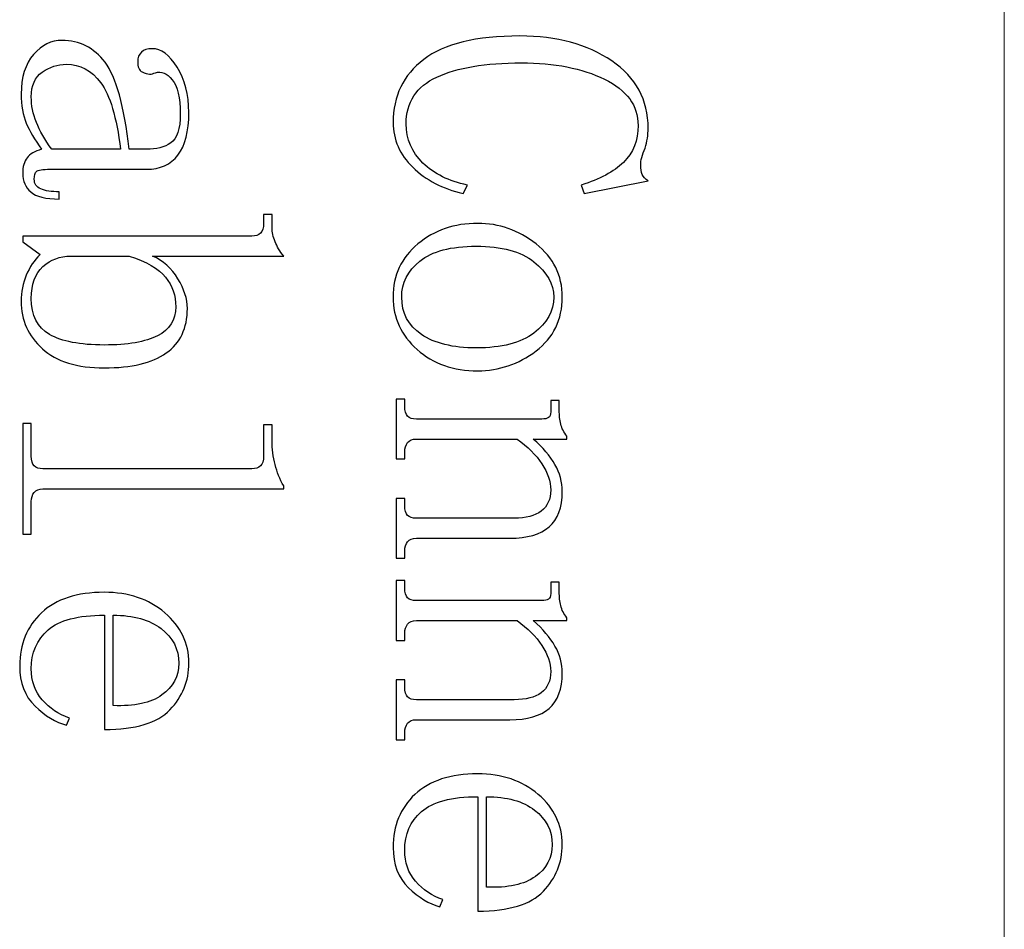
# Model space of a CAD drawing. Header units: millimetres. Extents: x -420 to 420, y -297 to 297.
# Tile 62 of 203: x -12 to 3, y -96 to -82. Entities that reach past the tile are written whole.
import ezdxf
from ezdxf.lldxf.tags import DXFTag

# ---------------------------------------------------------------- set-up
doc = ezdxf.new("R2010")
doc.units = ezdxf.units.MM
doc.header["$MEASUREMENT"] = 0
doc.layers.add('layer 1', color=7, linetype='Continuous')
tags = doc.linetypes.add('New Line4', pattern=[20.2, 12.7, -2.5, 2.5, -2.5]).pattern_tags.tags
tags[10:11] = [DXFTag(74, 4), DXFTag(75, 0), DXFTag(340, '0'), DXFTag(46, 1.0), DXFTag(50, 0.0), DXFTag(44, 0.0), DXFTag(45, 0.0)]
tags[8:9] = [DXFTag(74, 4), DXFTag(75, 0), DXFTag(340, '0'), DXFTag(46, 1.0), DXFTag(50, 0.0), DXFTag(44, 0.0), DXFTag(45, 0.0)]
tags[6:7] = [DXFTag(74, 4), DXFTag(75, 0), DXFTag(340, '0'), DXFTag(46, 1.0), DXFTag(50, 0.0), DXFTag(44, 0.0), DXFTag(45, 0.0)]
tags[4:5] = [DXFTag(74, 4), DXFTag(75, 0), DXFTag(340, '0'), DXFTag(46, 1.0), DXFTag(50, 0.0), DXFTag(44, 0.0), DXFTag(45, 0.0)]

msp = doc.modelspace()

# ---------------------------------------------------------------- linework, layer by layer
at = {"layer": 'layer 1', "linetype": 'New Line4', "lineweight": 9}
msp.add_open_spline([(3.3442, -45.5514), (3.3442, -45.5514), (3.3442, -135.5531), (3.3442, -135.5531)], degree=3, dxfattribs=at)
at = {"layer": 'layer 1'}
for points, knots in [([(-12.427, -83.094), (-12.427, -82.8223), (-12.3612, -82.6107), (-12.2284, -82.4592), (-12.2284, -82.4592), (-12.0956, -82.3078), (-11.9437, -82.2321), (-11.7721, -82.2321), (-11.7721, -82.2321), (-11.4915, -82.2321), (-11.2619, -82.3496), (-11.0822, -82.5835), (-11.0822, -82.5835), (-10.9025, -82.8184), (-10.7746, -83.2833), (-10.6958, -83.9792), (-10.6958, -83.9792), (-10.6958, -83.9792), (-10.4143, -83.9792), (-10.4143, -83.9792), (-10.4143, -83.9792), (-10.2585, -83.9792), (-10.1297, -83.9453), (-10.0278, -83.8773), (-10.0278, -83.8773), (-9.926, -83.8084), (-9.8751, -83.6531), (-9.8751, -83.4104), (-9.8751, -83.4104), (-9.8751, -83.1532), (-9.9181, -82.9708), (-10.0039, -82.865), (-10.0039, -82.865), (-10.0898, -82.7582), (-10.1797, -82.7203), (-10.2735, -82.7514), (-10.2735, -82.7514), (-10.3044, -82.766), (-10.3363, -82.7737), (-10.3683, -82.7737), (-10.3683, -82.7737), (-10.4003, -82.7737), (-10.4392, -82.7621), (-10.4871, -82.7398), (-10.4871, -82.7398), (-10.534, -82.7174), (-10.558, -82.6602), (-10.558, -82.5699), (-10.558, -82.5699), (-10.558, -82.5097), (-10.538, -82.4602), (-10.4992, -82.4224), (-10.4992, -82.4224), (-10.4602, -82.3845), (-10.4012, -82.3661), (-10.3234, -82.3661), (-10.3234, -82.3661), (-10.1827, -82.3661), (-10.0499, -82.4651), (-9.9251, -82.6621), (-9.9251, -82.6621), (-9.8002, -82.8591), (-9.7374, -83.1018), (-9.7374, -83.3901), (-9.7374, -83.3901), (-9.7374, -83.6929), (-9.7962, -83.92), (-9.9131, -84.0724), (-9.9131, -84.0724), (-10.0299, -84.2238), (-10.1976, -84.2995), (-10.4163, -84.2995), (-10.4163, -84.2995), (-10.4163, -84.2995), (-11.9598, -84.2995), (-11.9598, -84.2995), (-11.9598, -84.2995), (-12.0846, -84.2995), (-12.1584, -84.3112), (-12.1824, -84.3335), (-12.1824, -84.3335), (-12.2053, -84.3558), (-12.2174, -84.3976), (-12.2174, -84.4577), (-12.2174, -84.4577), (-12.2174, -84.5325), (-12.1824, -84.5859), (-12.1115, -84.616), (-12.1115, -84.616), (-12.0406, -84.646), (-11.9418, -84.6606), (-11.816, -84.6606), (-11.816, -84.6606), (-11.816, -84.6606), (-11.816, -84.7771), (-11.816, -84.7771), (-11.816, -84.7771), (-12.0347, -84.7771), (-12.1874, -84.7392), (-12.2742, -84.6635), (-12.2742, -84.6635), (-12.3601, -84.5868), (-12.403, -84.4888), (-12.403, -84.3665), (-12.403, -84.3665), (-12.403, -84.2607), (-12.3801, -84.1772), (-12.3332, -84.1161), (-12.3332, -84.1161), (-12.2863, -84.0549), (-12.2093, -84.0093), (-12.1005, -83.9792), (-12.1005, -83.9792), (-12.2093, -83.8278), (-12.2912, -83.688), (-12.3451, -83.5599), (-12.3451, -83.5599), (-12.4, -83.4308), (-12.427, -83.2755), (-12.427, -83.094)], [0, 0, 0, 0, 0.0322581, 0.0322581, 0.0322581, 0.0322581, 0.0645161, 0.0645161, 0.0645161, 0.0645161, 0.0967742, 0.0967742, 0.0967742, 0.0967742, 0.1290323, 0.1290323, 0.1290323, 0.1290323, 0.1612903, 0.1612903, 0.1612903, 0.1612903, 0.1935484, 0.1935484, 0.1935484, 0.1935484, 0.2258065, 0.2258065, 0.2258065, 0.2258065, 0.2580645, 0.2580645, 0.2580645, 0.2580645, 0.2903226, 0.2903226, 0.2903226, 0.2903226, 0.3225806, 0.3225806, 0.3225806, 0.3225806, 0.3548387, 0.3548387, 0.3548387, 0.3548387, 0.3870968, 0.3870968, 0.3870968, 0.3870968, 0.4193548, 0.4193548, 0.4193548, 0.4193548, 0.4516129, 0.4516129, 0.4516129, 0.4516129, 0.483871, 0.483871, 0.483871, 0.483871, 0.516129, 0.516129, 0.516129, 0.516129, 0.5483871, 0.5483871, 0.5483871, 0.5483871, 0.5806452, 0.5806452, 0.5806452, 0.5806452, 0.6129032, 0.6129032, 0.6129032, 0.6129032, 0.6451613, 0.6451613, 0.6451613, 0.6451613, 0.6774194, 0.6774194, 0.6774194, 0.6774194, 0.7096774, 0.7096774, 0.7096774, 0.7096774, 0.7419355, 0.7419355, 0.7419355, 0.7419355, 0.7741935, 0.7741935, 0.7741935, 0.7741935, 0.8064516, 0.8064516, 0.8064516, 0.8064516, 0.8387097, 0.8387097, 0.8387097, 0.8387097, 0.8709677, 0.8709677, 0.8709677, 0.8709677, 0.9032258, 0.9032258, 0.9032258, 0.9032258, 0.9354839, 0.9354839, 0.9354839, 0.9354839, 1, 1, 1, 1]), ([(-6.4606, -83.5512), (-6.4606, -83.1261), (-6.2969, -82.7883), (-5.9694, -82.5379), (-5.9694, -82.5379), (-5.6419, -82.2874), (-5.1277, -82.1622), (-4.4269, -82.1622), (-4.4269, -82.1622), (-3.8338, -82.1622), (-3.3436, -82.2952), (-2.9532, -82.5612), (-2.9532, -82.5612), (-2.5639, -82.8261), (-2.3692, -83.1872), (-2.3692, -83.6424), (-2.3692, -83.6424), (-2.3692, -83.7482), (-2.3852, -83.855), (-2.4171, -83.9608), (-2.4171, -83.9608), (-2.4651, -84.0676), (-2.489, -84.1588), (-2.489, -84.2345), (-2.489, -84.2345), (-2.489, -84.2947), (-2.481, -84.3442), (-2.4651, -84.382), (-2.4651, -84.382), (-2.4491, -84.4199), (-2.4171, -84.4548), (-2.3692, -84.4849), (-2.3692, -84.4849), (-2.3692, -84.4849), (-3.3936, -84.6897), (-3.3936, -84.6897), (-3.3936, -84.6897), (-3.3936, -84.6897), (-3.4415, -84.5529), (-3.4415, -84.5529), (-3.4415, -84.5529), (-3.146, -84.4616), (-2.9203, -84.3403), (-2.7646, -84.1889), (-2.7646, -84.1889), (-2.6089, -84.0365), (-2.531, -83.8395), (-2.531, -83.5958), (-2.531, -83.5958), (-2.531, -83.2765), (-2.7107, -83.03), (-3.0691, -82.8553), (-3.0691, -82.8553), (-3.4275, -82.6805), (-3.8728, -82.5932), (-4.403, -82.5932), (-4.403, -82.5932), (-4.98, -82.5932), (-5.4323, -82.6689), (-5.7597, -82.8213), (-5.7597, -82.8213), (-6.0872, -82.9727), (-6.251, -83.2241), (-6.251, -83.5735), (-6.251, -83.5735), (-6.251, -83.8162), (-6.1611, -84.0248), (-5.9824, -84.1996), (-5.9824, -84.1996), (-5.8027, -84.3743), (-5.5651, -84.4927), (-5.2685, -84.5529), (-5.2685, -84.5529), (-5.2685, -84.5529), (-5.3384, -84.6897), (-5.3384, -84.6897), (-5.3384, -84.6897), (-5.6659, -84.614), (-5.9345, -84.4733), (-6.1451, -84.2685), (-6.1451, -84.2685), (-6.3558, -84.0637), (-6.4606, -83.8249), (-6.4606, -83.5512)], [0, 0, 0, 0, 0.0454545, 0.0454545, 0.0454545, 0.0454545, 0.0909091, 0.0909091, 0.0909091, 0.0909091, 0.1363636, 0.1363636, 0.1363636, 0.1363636, 0.1818182, 0.1818182, 0.1818182, 0.1818182, 0.2272727, 0.2272727, 0.2272727, 0.2272727, 0.2727273, 0.2727273, 0.2727273, 0.2727273, 0.3181818, 0.3181818, 0.3181818, 0.3181818, 0.3636364, 0.3636364, 0.3636364, 0.3636364, 0.4090909, 0.4090909, 0.4090909, 0.4090909, 0.4545455, 0.4545455, 0.4545455, 0.4545455, 0.5, 0.5, 0.5, 0.5, 0.5454545, 0.5454545, 0.5454545, 0.5454545, 0.5909091, 0.5909091, 0.5909091, 0.5909091, 0.6363636, 0.6363636, 0.6363636, 0.6363636, 0.6818182, 0.6818182, 0.6818182, 0.6818182, 0.7272727, 0.7272727, 0.7272727, 0.7272727, 0.7727273, 0.7727273, 0.7727273, 0.7727273, 0.8181818, 0.8181818, 0.8181818, 0.8181818, 0.8636364, 0.8636364, 0.8636364, 0.8636364, 0.9090909, 0.9090909, 0.9090909, 0.9090909, 1, 1, 1, 1]), ([(-11.7021, -82.6165), (-11.8429, -82.6165), (-11.9717, -82.6582), (-12.0895, -82.7417), (-12.0895, -82.7417), (-12.2064, -82.8252), (-12.2653, -82.9572), (-12.2653, -83.1387), (-12.2653, -83.1387), (-12.2653, -83.2755), (-12.2383, -83.4114), (-12.1834, -83.5473), (-12.1834, -83.5473), (-12.1285, -83.6842), (-12.0466, -83.8278), (-11.9368, -83.9792), (-11.9368, -83.9792), (-11.9368, -83.9792), (-10.8336, -83.9792), (-10.8336, -83.9792), (-10.8336, -83.9792), (-10.8965, -83.4648), (-11.0023, -83.1086), (-11.1511, -82.9116), (-11.1511, -82.9116), (-11.2998, -82.7145), (-11.4835, -82.6165), (-11.7021, -82.6165)], [0, 0, 0, 0, 0.125, 0.125, 0.125, 0.125, 0.25, 0.25, 0.25, 0.25, 0.375, 0.375, 0.375, 0.375, 0.5, 0.5, 0.5, 0.5, 0.625, 0.625, 0.625, 0.625, 0.75, 0.75, 0.75, 0.75, 1, 1, 1, 1]), ([(-10.3214, -85.6914), (-10.1507, -85.7672), (-10.0139, -85.8885), (-9.9131, -86.0545), (-9.9131, -86.0545), (-9.8122, -86.2214), (-9.7613, -86.3806), (-9.7613, -86.532), (-9.7613, -86.532), (-9.7613, -86.8494), (-9.8741, -87.0882), (-10.1008, -87.2464), (-10.1008, -87.2464), (-10.3264, -87.4056), (-10.6579, -87.4851), (-11.0941, -87.4851), (-11.0941, -87.4851), (-11.5304, -87.4851), (-11.8619, -87.3832), (-12.0875, -87.1784), (-12.0875, -87.1784), (-12.3141, -86.9746), (-12.427, -86.7203), (-12.427, -86.4184), (-12.427, -86.4184), (-12.427, -86.267), (-12.4, -86.1263), (-12.3451, -85.9982), (-12.3451, -85.9982), (-12.2912, -85.8691), (-12.2174, -85.7594), (-12.1245, -85.6691), (-12.1245, -85.6691), (-12.1245, -85.6691), (-12.403, -85.4624), (-12.403, -85.4624), (-12.403, -85.4624), (-12.403, -85.4624), (-12.403, -85.3711), (-12.403, -85.3711), (-12.403, -85.3711), (-12.403, -85.3711), (-8.727, -85.3711), (-8.727, -85.3711), (-8.727, -85.3711), (-8.6641, -85.3711), (-8.6171, -85.3556), (-8.5862, -85.3255), (-8.5862, -85.3255), (-8.5553, -85.2945), (-8.5392, -85.2411), (-8.5392, -85.1654), (-8.5392, -85.1654), (-8.5392, -85.1654), (-8.5392, -85.0275), (-8.5392, -85.0275), (-8.5392, -85.0275), (-8.5392, -85.0275), (-8.4015, -85.0275), (-8.4015, -85.0275), (-8.4015, -85.0275), (-8.4015, -85.0275), (-8.4015, -85.2333), (-8.4015, -85.2333), (-8.4015, -85.2333), (-8.4015, -85.31), (-8.3856, -85.3867), (-8.3546, -85.4624), (-8.3546, -85.4624), (-8.3236, -85.5391), (-8.2777, -85.6148), (-8.2158, -85.6914), (-8.2158, -85.6914), (-8.2158, -85.6914), (-10.3214, -85.6914), (-10.3214, -85.6914)], [0, 0, 0, 0, 0.05, 0.05, 0.05, 0.05, 0.1, 0.1, 0.1, 0.1, 0.15, 0.15, 0.15, 0.15, 0.2, 0.2, 0.2, 0.2, 0.25, 0.25, 0.25, 0.25, 0.3, 0.3, 0.3, 0.3, 0.35, 0.35, 0.35, 0.35, 0.4, 0.4, 0.4, 0.4, 0.45, 0.45, 0.45, 0.45, 0.5, 0.5, 0.5, 0.5, 0.55, 0.55, 0.55, 0.55, 0.6, 0.6, 0.6, 0.6, 0.65, 0.65, 0.65, 0.65, 0.7, 0.7, 0.7, 0.7, 0.75, 0.75, 0.75, 0.75, 0.8, 0.8, 0.8, 0.8, 0.85, 0.85, 0.85, 0.85, 0.9, 0.9, 0.9, 0.9, 1, 1, 1, 1]), ([(-5.1038, -87.5317), (-5.4932, -87.5317), (-5.8176, -87.4182), (-6.0743, -87.191), (-6.0743, -87.191), (-6.3318, -86.963), (-6.4606, -86.6834), (-6.4606, -86.3495), (-6.4606, -86.3495), (-6.4606, -86.0011), (-6.3278, -85.7167), (-6.0633, -85.4973), (-6.0633, -85.4973), (-5.7977, -85.277), (-5.4782, -85.1673), (-5.1038, -85.1673), (-5.1038, -85.1673), (-4.7604, -85.1673), (-4.4488, -85.277), (-4.1683, -85.4973), (-4.1683, -85.4973), (-3.8877, -85.7167), (-3.747, -86.0011), (-3.747, -86.3495), (-3.747, -86.3495), (-3.747, -86.7135), (-3.8877, -87.0008), (-4.1683, -87.2134), (-4.1683, -87.2134), (-4.4488, -87.4259), (-4.7604, -87.5317), (-5.1038, -87.5317)], [0, 0, 0, 0, 0.1111111, 0.1111111, 0.1111111, 0.1111111, 0.2222222, 0.2222222, 0.2222222, 0.2222222, 0.3333333, 0.3333333, 0.3333333, 0.3333333, 0.4444444, 0.4444444, 0.4444444, 0.4444444, 0.5555556, 0.5555556, 0.5555556, 0.5555556, 0.6666667, 0.6666667, 0.6666667, 0.6666667, 0.7777778, 0.7777778, 0.7777778, 0.7777778, 1, 1, 1, 1]), ([(-5.1268, -85.5342), (-5.5331, -85.5342), (-5.8346, -85.6138), (-6.0293, -85.772), (-6.0293, -85.772), (-6.225, -85.9302), (-6.3229, -86.1234), (-6.3229, -86.3495), (-6.3229, -86.3495), (-6.3229, -86.6058), (-6.217, -86.8067), (-6.0064, -86.9494), (-6.0064, -86.9494), (-5.7957, -87.093), (-5.5021, -87.1648), (-5.1268, -87.1648), (-5.1268, -87.1648), (-4.7204, -87.1648), (-4.4119, -87.0853), (-4.2013, -86.927), (-4.2013, -86.927), (-3.9906, -86.7688), (-3.8848, -86.5757), (-3.8848, -86.3495), (-3.8848, -86.3495), (-3.8848, -86.1379), (-3.9906, -85.9496), (-4.2013, -85.7837), (-4.2013, -85.7837), (-4.4119, -85.6177), (-4.7204, -85.5342), (-5.1268, -85.5342)], [0, 0, 0, 0, 0.1111111, 0.1111111, 0.1111111, 0.1111111, 0.2222222, 0.2222222, 0.2222222, 0.2222222, 0.3333333, 0.3333333, 0.3333333, 0.3333333, 0.4444444, 0.4444444, 0.4444444, 0.4444444, 0.5555556, 0.5555556, 0.5555556, 0.5555556, 0.6666667, 0.6666667, 0.6666667, 0.6666667, 0.7777778, 0.7777778, 0.7777778, 0.7777778, 1, 1, 1, 1]), ([(-11.6333, -85.6914), (-11.805, -85.6914), (-11.9528, -85.7477), (-12.0776, -85.8613), (-12.0776, -85.8613), (-12.2023, -85.9749), (-12.2653, -86.1447), (-12.2653, -86.3709), (-12.2653, -86.3709), (-12.2653, -86.6427), (-12.1675, -86.8348), (-11.9728, -86.9484), (-11.9728, -86.9484), (-11.777, -87.062), (-11.4846, -87.1183), (-11.0941, -87.1183), (-11.0941, -87.1183), (-10.7198, -87.1183), (-10.4352, -87.0688), (-10.2395, -86.9707), (-10.2395, -86.9707), (-10.0448, -86.8727), (-9.947, -86.7184), (-9.947, -86.5068), (-9.947, -86.5068), (-9.947, -86.3253), (-10.0019, -86.167), (-10.1108, -86.0312), (-10.1108, -86.0312), (-10.2206, -85.8953), (-10.4152, -85.7817), (-10.6968, -85.6914), (-10.6968, -85.6914), (-10.6968, -85.6914), (-11.6333, -85.6914), (-11.6333, -85.6914)], [0, 0, 0, 0, 0.1, 0.1, 0.1, 0.1, 0.2, 0.2, 0.2, 0.2, 0.3, 0.3, 0.3, 0.3, 0.4, 0.4, 0.4, 0.4, 0.5, 0.5, 0.5, 0.5, 0.6, 0.6, 0.6, 0.6, 0.7, 0.7, 0.7, 0.7, 0.8, 0.8, 0.8, 0.8, 1, 1, 1, 1]), ([(-6.4127, -87.986), (-6.4127, -87.986), (-6.2749, -87.986), (-6.2749, -87.986), (-6.2749, -87.986), (-6.2749, -87.986), (-6.2749, -88.1006), (-6.2749, -88.1006), (-6.2749, -88.1006), (-6.2749, -88.1763), (-6.2589, -88.2297), (-6.228, -88.2607), (-6.228, -88.2607), (-6.1971, -88.2908), (-6.1501, -88.3063), (-6.0872, -88.3063), (-6.0872, -88.3063), (-6.0872, -88.3063), (-4.0735, -88.3063), (-4.0735, -88.3063), (-4.0735, -88.3063), (-4.0265, -88.3063), (-3.9916, -88.2986), (-3.9677, -88.283), (-3.9677, -88.283), (-3.9447, -88.2685), (-3.9327, -88.2374), (-3.9327, -88.1918), (-3.9327, -88.1918), (-3.9327, -88.1918), (-3.9327, -88.0093), (-3.9327, -88.0093), (-3.9327, -88.0093), (-3.9327, -88.0093), (-3.795, -88.0093), (-3.795, -88.0093), (-3.795, -88.0093), (-3.795, -88.0093), (-3.795, -88.1695), (-3.795, -88.1695), (-3.795, -88.1695), (-3.795, -88.2452), (-3.7869, -88.318), (-3.771, -88.3869), (-3.771, -88.3869), (-3.7549, -88.4548), (-3.7231, -88.5199), (-3.6751, -88.581), (-3.6751, -88.581), (-3.6751, -88.581), (-3.6751, -88.6266), (-3.6751, -88.6266), (-3.6751, -88.6266), (-3.6751, -88.6266), (-4.2133, -88.6266), (-4.2133, -88.6266), (-4.2133, -88.6266), (-4.0575, -88.7625), (-3.9416, -88.8994), (-3.8638, -89.0353), (-3.8638, -89.0353), (-3.7859, -89.1721), (-3.747, -89.3158), (-3.747, -89.4672), (-3.747, -89.4672), (-3.747, -89.7244), (-3.8169, -89.9137), (-3.9577, -90.035), (-3.9577, -90.035), (-4.0984, -90.1563), (-4.3091, -90.2165), (-4.5897, -90.2165), (-4.5897, -90.2165), (-4.5897, -90.2165), (-6.0872, -90.2165), (-6.0872, -90.2165), (-6.0872, -90.2165), (-6.1501, -90.2165), (-6.1971, -90.2359), (-6.228, -90.2738), (-6.228, -90.2738), (-6.2589, -90.3116), (-6.2749, -90.3611), (-6.2749, -90.4223), (-6.2749, -90.4223), (-6.2749, -90.4223), (-6.2749, -90.5368), (-6.2749, -90.5368), (-6.2749, -90.5368), (-6.2749, -90.5368), (-6.4127, -90.5368), (-6.4127, -90.5368), (-6.4127, -90.5368), (-6.4127, -90.5368), (-6.4127, -89.5778), (-6.4127, -89.5778), (-6.4127, -89.5778), (-6.4127, -89.5778), (-6.2749, -89.5778), (-6.2749, -89.5778), (-6.2749, -89.5778), (-6.2749, -89.5778), (-6.2749, -89.6914), (-6.2749, -89.6914), (-6.2749, -89.6914), (-6.2749, -89.7671), (-6.2589, -89.8205), (-6.228, -89.8506), (-6.228, -89.8506), (-6.1971, -89.8807), (-6.1501, -89.8962), (-6.0872, -89.8962), (-6.0872, -89.8962), (-6.0872, -89.8962), (-4.5178, -89.8962), (-4.5178, -89.8962), (-4.5178, -89.8962), (-4.3311, -89.8962), (-4.1862, -89.8584), (-4.0844, -89.7826), (-4.0844, -89.7826), (-3.9836, -89.7069), (-3.9327, -89.5943), (-3.9327, -89.4429), (-3.9327, -89.4429), (-3.9327, -89.307), (-3.9796, -89.1673), (-4.0735, -89.0236), (-4.0735, -89.0236), (-4.1673, -88.88), (-4.3001, -88.748), (-4.4718, -88.6266), (-4.4718, -88.6266), (-4.4718, -88.6266), (-6.0872, -88.6266), (-6.0872, -88.6266), (-6.0872, -88.6266), (-6.1501, -88.6266), (-6.1971, -88.6461), (-6.228, -88.6839), (-6.228, -88.6839), (-6.2589, -88.7218), (-6.2749, -88.7703), (-6.2749, -88.8314), (-6.2749, -88.8314), (-6.2749, -88.8314), (-6.2749, -88.945), (-6.2749, -88.945), (-6.2749, -88.945), (-6.2749, -88.945), (-6.4127, -88.945), (-6.4127, -88.945), (-6.4127, -88.945), (-6.4127, -88.945), (-6.4127, -87.986), (-6.4127, -87.986)], [0, 0, 0, 0, 0.025, 0.025, 0.025, 0.025, 0.05, 0.05, 0.05, 0.05, 0.075, 0.075, 0.075, 0.075, 0.1, 0.1, 0.1, 0.1, 0.125, 0.125, 0.125, 0.125, 0.15, 0.15, 0.15, 0.15, 0.175, 0.175, 0.175, 0.175, 0.2, 0.2, 0.2, 0.2, 0.225, 0.225, 0.225, 0.225, 0.25, 0.25, 0.25, 0.25, 0.275, 0.275, 0.275, 0.275, 0.3, 0.3, 0.3, 0.3, 0.325, 0.325, 0.325, 0.325, 0.35, 0.35, 0.35, 0.35, 0.375, 0.375, 0.375, 0.375, 0.4, 0.4, 0.4, 0.4, 0.425, 0.425, 0.425, 0.425, 0.45, 0.45, 0.45, 0.45, 0.475, 0.475, 0.475, 0.475, 0.5, 0.5, 0.5, 0.5, 0.525, 0.525, 0.525, 0.525, 0.55, 0.55, 0.55, 0.55, 0.575, 0.575, 0.575, 0.575, 0.6, 0.6, 0.6, 0.6, 0.625, 0.625, 0.625, 0.625, 0.65, 0.65, 0.65, 0.65, 0.675, 0.675, 0.675, 0.675, 0.7, 0.7, 0.7, 0.7, 0.725, 0.725, 0.725, 0.725, 0.75, 0.75, 0.75, 0.75, 0.775, 0.775, 0.775, 0.775, 0.8, 0.8, 0.8, 0.8, 0.825, 0.825, 0.825, 0.825, 0.85, 0.85, 0.85, 0.85, 0.875, 0.875, 0.875, 0.875, 0.9, 0.9, 0.9, 0.9, 0.925, 0.925, 0.925, 0.925, 0.95, 0.95, 0.95, 0.95, 1, 1, 1, 1]), ([(-8.4015, -88.649), (-8.4015, -88.7858), (-8.3856, -88.9149), (-8.3546, -89.0362), (-8.3546, -89.0362), (-8.3236, -89.1576), (-8.2777, -89.2721), (-8.2158, -89.3789), (-8.2158, -89.3789), (-8.2158, -89.3789), (-8.2158, -89.4245), (-8.2158, -89.4245), (-8.2158, -89.4245), (-8.2158, -89.4245), (-12.0776, -89.4245), (-12.0776, -89.4245), (-12.0776, -89.4245), (-12.1404, -89.4245), (-12.1874, -89.4439), (-12.2184, -89.4818), (-12.2184, -89.4818), (-12.2492, -89.5196), (-12.2653, -89.5681), (-12.2653, -89.6293), (-12.2653, -89.6293), (-12.2653, -89.6293), (-12.2653, -90.1525), (-12.2653, -90.1525), (-12.2653, -90.1525), (-12.2653, -90.1525), (-12.403, -90.1525), (-12.403, -90.1525), (-12.403, -90.1525), (-12.403, -90.1525), (-12.403, -88.3762), (-12.403, -88.3762), (-12.403, -88.3762), (-12.403, -88.3762), (-12.2653, -88.3762), (-12.2653, -88.3762), (-12.2653, -88.3762), (-12.2653, -88.3762), (-12.2653, -88.8994), (-12.2653, -88.8994), (-12.2653, -88.8994), (-12.2653, -88.9751), (-12.2492, -89.0285), (-12.2184, -89.0586), (-12.2184, -89.0586), (-12.1874, -89.0887), (-12.1404, -89.1042), (-12.0776, -89.1042), (-12.0776, -89.1042), (-12.0776, -89.1042), (-8.727, -89.1042), (-8.727, -89.1042), (-8.727, -89.1042), (-8.6641, -89.1042), (-8.6171, -89.0887), (-8.5862, -89.0586), (-8.5862, -89.0586), (-8.5553, -89.0285), (-8.5392, -88.9751), (-8.5392, -88.8994), (-8.5392, -88.8994), (-8.5392, -88.8994), (-8.5392, -88.3985), (-8.5392, -88.3985), (-8.5392, -88.3985), (-8.5392, -88.3985), (-8.4015, -88.3985), (-8.4015, -88.3985), (-8.4015, -88.3985), (-8.4015, -88.3985), (-8.4015, -88.649), (-8.4015, -88.649)], [0, 0, 0, 0, 0.05, 0.05, 0.05, 0.05, 0.1, 0.1, 0.1, 0.1, 0.15, 0.15, 0.15, 0.15, 0.2, 0.2, 0.2, 0.2, 0.25, 0.25, 0.25, 0.25, 0.3, 0.3, 0.3, 0.3, 0.35, 0.35, 0.35, 0.35, 0.4, 0.4, 0.4, 0.4, 0.45, 0.45, 0.45, 0.45, 0.5, 0.5, 0.5, 0.5, 0.55, 0.55, 0.55, 0.55, 0.6, 0.6, 0.6, 0.6, 0.65, 0.65, 0.65, 0.65, 0.7, 0.7, 0.7, 0.7, 0.75, 0.75, 0.75, 0.75, 0.8, 0.8, 0.8, 0.8, 0.85, 0.85, 0.85, 0.85, 0.9, 0.9, 0.9, 0.9, 1, 1, 1, 1]), ([(-6.4127, -90.8979), (-6.4127, -90.8979), (-6.2749, -90.8979), (-6.2749, -90.8979), (-6.2749, -90.8979), (-6.2749, -90.8979), (-6.2749, -91.0125), (-6.2749, -91.0125), (-6.2749, -91.0125), (-6.2749, -91.0882), (-6.2589, -91.1416), (-6.228, -91.1726), (-6.228, -91.1726), (-6.1971, -91.2027), (-6.1501, -91.2182), (-6.0872, -91.2182), (-6.0872, -91.2182), (-6.0872, -91.2182), (-4.0735, -91.2182), (-4.0735, -91.2182), (-4.0735, -91.2182), (-4.0265, -91.2182), (-3.9916, -91.2105), (-3.9677, -91.1949), (-3.9677, -91.1949), (-3.9447, -91.1804), (-3.9327, -91.1493), (-3.9327, -91.1037), (-3.9327, -91.1037), (-3.9327, -91.1037), (-3.9327, -90.9212), (-3.9327, -90.9212), (-3.9327, -90.9212), (-3.9327, -90.9212), (-3.795, -90.9212), (-3.795, -90.9212), (-3.795, -90.9212), (-3.795, -90.9212), (-3.795, -91.0814), (-3.795, -91.0814), (-3.795, -91.0814), (-3.795, -91.1571), (-3.7869, -91.2299), (-3.771, -91.2988), (-3.771, -91.2988), (-3.7549, -91.3667), (-3.7231, -91.4318), (-3.6751, -91.4929), (-3.6751, -91.4929), (-3.6751, -91.4929), (-3.6751, -91.5385), (-3.6751, -91.5385), (-3.6751, -91.5385), (-3.6751, -91.5385), (-4.2133, -91.5385), (-4.2133, -91.5385), (-4.2133, -91.5385), (-4.0575, -91.6744), (-3.9416, -91.8113), (-3.8638, -91.9472), (-3.8638, -91.9472), (-3.7859, -92.084), (-3.747, -92.2277), (-3.747, -92.3791), (-3.747, -92.3791), (-3.747, -92.6363), (-3.8169, -92.8256), (-3.9577, -92.9469), (-3.9577, -92.9469), (-4.0984, -93.0682), (-4.3091, -93.1284), (-4.5897, -93.1284), (-4.5897, -93.1284), (-4.5897, -93.1284), (-6.0872, -93.1284), (-6.0872, -93.1284), (-6.0872, -93.1284), (-6.1501, -93.1284), (-6.1971, -93.1478), (-6.228, -93.1857), (-6.228, -93.1857), (-6.2589, -93.2235), (-6.2749, -93.273), (-6.2749, -93.3342), (-6.2749, -93.3342), (-6.2749, -93.3342), (-6.2749, -93.4487), (-6.2749, -93.4487), (-6.2749, -93.4487), (-6.2749, -93.4487), (-6.4127, -93.4487), (-6.4127, -93.4487), (-6.4127, -93.4487), (-6.4127, -93.4487), (-6.4127, -92.4897), (-6.4127, -92.4897), (-6.4127, -92.4897), (-6.4127, -92.4897), (-6.2749, -92.4897), (-6.2749, -92.4897), (-6.2749, -92.4897), (-6.2749, -92.4897), (-6.2749, -92.6033), (-6.2749, -92.6033), (-6.2749, -92.6033), (-6.2749, -92.679), (-6.2589, -92.7324), (-6.228, -92.7625), (-6.228, -92.7625), (-6.1971, -92.7926), (-6.1501, -92.8081), (-6.0872, -92.8081), (-6.0872, -92.8081), (-6.0872, -92.8081), (-4.5178, -92.8081), (-4.5178, -92.8081), (-4.5178, -92.8081), (-4.3311, -92.8081), (-4.1862, -92.7703), (-4.0844, -92.6945), (-4.0844, -92.6945), (-3.9836, -92.6188), (-3.9327, -92.5062), (-3.9327, -92.3548), (-3.9327, -92.3548), (-3.9327, -92.2189), (-3.9796, -92.0792), (-4.0735, -91.9355), (-4.0735, -91.9355), (-4.1673, -91.7919), (-4.3001, -91.6599), (-4.4718, -91.5385), (-4.4718, -91.5385), (-4.4718, -91.5385), (-6.0872, -91.5385), (-6.0872, -91.5385), (-6.0872, -91.5385), (-6.1501, -91.5385), (-6.1971, -91.558), (-6.228, -91.5958), (-6.228, -91.5958), (-6.2589, -91.6337), (-6.2749, -91.6822), (-6.2749, -91.7433), (-6.2749, -91.7433), (-6.2749, -91.7433), (-6.2749, -91.8569), (-6.2749, -91.8569), (-6.2749, -91.8569), (-6.2749, -91.8569), (-6.4127, -91.8569), (-6.4127, -91.8569), (-6.4127, -91.8569), (-6.4127, -91.8569), (-6.4127, -90.8979), (-6.4127, -90.8979)], [0, 0, 0, 0, 0.025, 0.025, 0.025, 0.025, 0.05, 0.05, 0.05, 0.05, 0.075, 0.075, 0.075, 0.075, 0.1, 0.1, 0.1, 0.1, 0.125, 0.125, 0.125, 0.125, 0.15, 0.15, 0.15, 0.15, 0.175, 0.175, 0.175, 0.175, 0.2, 0.2, 0.2, 0.2, 0.225, 0.225, 0.225, 0.225, 0.25, 0.25, 0.25, 0.25, 0.275, 0.275, 0.275, 0.275, 0.3, 0.3, 0.3, 0.3, 0.325, 0.325, 0.325, 0.325, 0.35, 0.35, 0.35, 0.35, 0.375, 0.375, 0.375, 0.375, 0.4, 0.4, 0.4, 0.4, 0.425, 0.425, 0.425, 0.425, 0.45, 0.45, 0.45, 0.45, 0.475, 0.475, 0.475, 0.475, 0.5, 0.5, 0.5, 0.5, 0.525, 0.525, 0.525, 0.525, 0.55, 0.55, 0.55, 0.55, 0.575, 0.575, 0.575, 0.575, 0.6, 0.6, 0.6, 0.6, 0.625, 0.625, 0.625, 0.625, 0.65, 0.65, 0.65, 0.65, 0.675, 0.675, 0.675, 0.675, 0.7, 0.7, 0.7, 0.7, 0.725, 0.725, 0.725, 0.725, 0.75, 0.75, 0.75, 0.75, 0.775, 0.775, 0.775, 0.775, 0.8, 0.8, 0.8, 0.8, 0.825, 0.825, 0.825, 0.825, 0.85, 0.85, 0.85, 0.85, 0.875, 0.875, 0.875, 0.875, 0.9, 0.9, 0.9, 0.9, 0.925, 0.925, 0.925, 0.925, 0.95, 0.95, 0.95, 0.95, 1, 1, 1, 1]), ([(-11.0911, -91.4512), (-11.5135, -91.4512), (-11.815, -91.5308), (-11.9957, -91.689), (-11.9957, -91.689), (-12.1754, -91.8472), (-12.2653, -92.0549), (-12.2653, -92.3112), (-12.2653, -92.3112), (-12.2653, -92.5072), (-12.2064, -92.6732), (-12.0895, -92.8081), (-12.0895, -92.8081), (-11.9717, -92.944), (-11.827, -93.042), (-11.6543, -93.1022), (-11.6543, -93.1022), (-11.6543, -93.1022), (-11.7012, -93.2158), (-11.7012, -93.2158), (-11.7012, -93.2158), (-11.8729, -93.1701), (-12.0417, -93.0682), (-12.2053, -92.91), (-12.2053, -92.91), (-12.3691, -92.7508), (-12.451, -92.5354), (-12.451, -92.2636), (-12.451, -92.2636), (-12.451, -91.9161), (-12.3341, -91.6327), (-12.1005, -91.4133), (-12.1005, -91.4133), (-11.8659, -91.194), (-11.5304, -91.0843), (-11.0941, -91.0843), (-11.0941, -91.0843), (-10.7037, -91.0843), (-10.3804, -91.194), (-10.1237, -91.4133), (-10.1237, -91.4133), (-9.8661, -91.6327), (-9.7374, -91.9016), (-9.7374, -92.2189), (-9.7374, -92.2189), (-9.7374, -92.5062), (-9.8382, -92.7557), (-10.0408, -92.9683), (-10.0408, -92.9683), (-10.2435, -93.1799), (-10.593, -93.2857), (-11.0911, -93.2857), (-11.0911, -93.2857), (-11.0911, -93.2857), (-11.0911, -91.4512), (-11.0911, -91.4512)], [0, 0, 0, 0, 0.0666667, 0.0666667, 0.0666667, 0.0666667, 0.1333333, 0.1333333, 0.1333333, 0.1333333, 0.2, 0.2, 0.2, 0.2, 0.2666667, 0.2666667, 0.2666667, 0.2666667, 0.3333333, 0.3333333, 0.3333333, 0.3333333, 0.4, 0.4, 0.4, 0.4, 0.4666667, 0.4666667, 0.4666667, 0.4666667, 0.5333333, 0.5333333, 0.5333333, 0.5333333, 0.6, 0.6, 0.6, 0.6, 0.6666667, 0.6666667, 0.6666667, 0.6666667, 0.7333333, 0.7333333, 0.7333333, 0.7333333, 0.8, 0.8, 0.8, 0.8, 0.8666667, 0.8666667, 0.8666667, 0.8666667, 1, 1, 1, 1]), ([(-10.9534, -92.9013), (-10.6099, -92.9168), (-10.3484, -92.8596), (-10.1687, -92.7314), (-10.1687, -92.7314), (-9.989, -92.6033), (-9.8991, -92.4335), (-9.8991, -92.2219), (-9.8991, -92.2219), (-9.8991, -91.9947), (-9.993, -91.8103), (-10.1806, -91.6667), (-10.1806, -91.6667), (-10.3673, -91.523), (-10.625, -91.4512), (-10.9534, -91.4512), (-10.9534, -91.4512), (-10.9534, -91.4512), (-10.9534, -92.9013), (-10.9534, -92.9013)], [0, 0, 0, 0, 0.1666667, 0.1666667, 0.1666667, 0.1666667, 0.3333333, 0.3333333, 0.3333333, 0.3333333, 0.5, 0.5, 0.5, 0.5, 0.6666667, 0.6666667, 0.6666667, 0.6666667, 1, 1, 1, 1]), ([(-5.1008, -94.3631), (-5.5231, -94.3631), (-5.8246, -94.4427), (-6.0053, -94.6009), (-6.0053, -94.6009), (-6.185, -94.7591), (-6.2749, -94.9668), (-6.2749, -95.2231), (-6.2749, -95.2231), (-6.2749, -95.4191), (-6.216, -95.5851), (-6.0992, -95.72), (-6.0992, -95.72), (-5.9814, -95.8559), (-5.8367, -95.9539), (-5.6639, -96.0141), (-5.6639, -96.0141), (-5.6639, -96.0141), (-5.7109, -96.1277), (-5.7109, -96.1277), (-5.7109, -96.1277), (-5.8825, -96.082), (-6.0513, -95.9801), (-6.215, -95.8219), (-6.215, -95.8219), (-6.3787, -95.6627), (-6.4606, -95.4473), (-6.4606, -95.1755), (-6.4606, -95.1755), (-6.4606, -94.828), (-6.3438, -94.5446), (-6.1102, -94.3252), (-6.1102, -94.3252), (-5.8755, -94.1059), (-5.5401, -93.9962), (-5.1038, -93.9962), (-5.1038, -93.9962), (-4.7134, -93.9962), (-4.39, -94.1059), (-4.1334, -94.3252), (-4.1334, -94.3252), (-3.8758, -94.5446), (-3.747, -94.8135), (-3.747, -95.1308), (-3.747, -95.1308), (-3.747, -95.4181), (-3.8478, -95.6676), (-4.0505, -95.8802), (-4.0505, -95.8802), (-4.2532, -96.0918), (-4.6026, -96.1976), (-5.1008, -96.1976), (-5.1008, -96.1976), (-5.1008, -96.1976), (-5.1008, -94.3631), (-5.1008, -94.3631)], [0, 0, 0, 0, 0.0666667, 0.0666667, 0.0666667, 0.0666667, 0.1333333, 0.1333333, 0.1333333, 0.1333333, 0.2, 0.2, 0.2, 0.2, 0.2666667, 0.2666667, 0.2666667, 0.2666667, 0.3333333, 0.3333333, 0.3333333, 0.3333333, 0.4, 0.4, 0.4, 0.4, 0.4666667, 0.4666667, 0.4666667, 0.4666667, 0.5333333, 0.5333333, 0.5333333, 0.5333333, 0.6, 0.6, 0.6, 0.6, 0.6666667, 0.6666667, 0.6666667, 0.6666667, 0.7333333, 0.7333333, 0.7333333, 0.7333333, 0.8, 0.8, 0.8, 0.8, 0.8666667, 0.8666667, 0.8666667, 0.8666667, 1, 1, 1, 1]), ([(-4.963, -95.8132), (-4.6196, -95.8287), (-4.358, -95.7715), (-4.1783, -95.6433), (-4.1783, -95.6433), (-3.9986, -95.5152), (-3.9087, -95.3454), (-3.9087, -95.1338), (-3.9087, -95.1338), (-3.9087, -94.9066), (-4.0026, -94.7222), (-4.1902, -94.5786), (-4.1902, -94.5786), (-4.3769, -94.4349), (-4.6346, -94.3631), (-4.963, -94.3631), (-4.963, -94.3631), (-4.963, -94.3631), (-4.963, -95.8132), (-4.963, -95.8132)], [0, 0, 0, 0, 0.1666667, 0.1666667, 0.1666667, 0.1666667, 0.3333333, 0.3333333, 0.3333333, 0.3333333, 0.5, 0.5, 0.5, 0.5, 0.6666667, 0.6666667, 0.6666667, 0.6666667, 1, 1, 1, 1])]:
    msp.add_open_spline(points, degree=3, knots=knots, dxfattribs=at)

doc.saveas('drawing.dxf')
